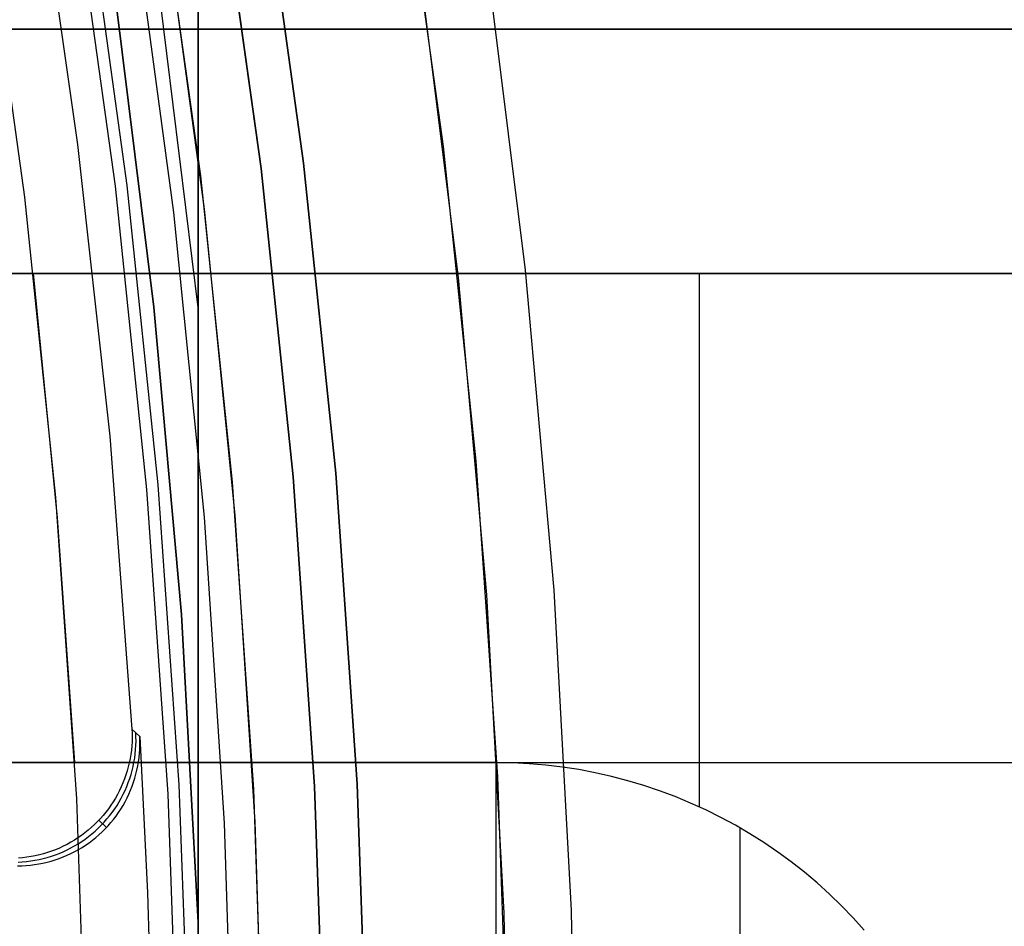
# Model space of a CAD drawing. Header units: millimetres. Extents: x 8926 to 10090, y -5004 to -3986.
# Tile 237 of 256: x 9577.79 to 9585.85, y -4350.84 to -4343.43. Entities that reach past the tile are written whole.
import ezdxf

# ---------------------------------------------------------------- set-up
doc = ezdxf.new("R2010")
doc.units = ezdxf.units.MM
for name, color, linetype in [('1', 7, 'Continuous'), ('COLOR EXT', 7, 'Continuous'), ('luz', 7, 'Continuous')]:
    doc.layers.add(name, color=color, linetype=linetype)
doc.layers.add('BLANCO METALICO', color=7, linetype='Continuous', true_color=0xededed)

msp = doc.modelspace()

# ---------------------------------------------------------------- linework, layer by layer
at = {"layer": '1', "color": 29, "true_color": 0x4d342b}
for p, q in [((9581.933, -4345.479, 65.6568), (9581.6087, -4342.8731, 65.6568)), ((9581.059, -4342.9512, 46.2644), (9581.3809, -4345.538, 46.2644)), ((9581.059, -4342.9512, 34.4621), (9581.3809, -4345.538, 34.4621)), ((9581.059, -4342.9512, 40.3633), (9581.3809, -4345.538, 40.3633)), ((9582.1666, -4348.0946, 65.6568), (9581.933, -4345.479, 65.6568)), ((9581.3809, -4345.538, 46.2644), (9581.6127, -4348.1343, 46.2644)), ((9581.3809, -4345.538, 34.4621), (9581.6127, -4348.1343, 34.4621)), ((9581.3809, -4345.538, 40.3633), (9581.6127, -4348.1343, 40.3633)), ((9581.6127, -4348.1343, 46.2644), (9581.7542, -4350.7372, 46.2644)), ((9581.6127, -4348.1343, 34.4621), (9581.7542, -4350.7372, 34.4621)), ((9581.6127, -4348.1343, 40.3633), (9581.7542, -4350.7372, 40.3633)), ((9582.3091, -4350.7167, 65.6568), (9582.1666, -4348.0946, 65.6568)), ((9581.7542, -4350.7372, 46.2644), (9581.8051, -4353.3434, 46.2644)), ((9581.7542, -4350.7372, 34.4621), (9581.8051, -4353.3434, 34.4621)), ((9581.7542, -4350.7372, 40.3633), (9581.8051, -4353.3434, 40.3633)), ((9582.3604, -4353.3422, 65.6568), (9582.3091, -4350.7167, 65.6568))]:
    msp.add_line(p, q, dxfattribs=at)
at = {"layer": 'BLANCO METALICO'}
for p, q in [((9543.7375, -4343.5053, 238.0324), (9588.805, -4343.5053, 238.0324)), ((9588.805, -4343.5053, 236.5324), (9543.7376, -4343.5053, 236.5324)), ((9588.805, -4343.5053, 239.5324), (9577.6521, -4343.5053, 239.5324)), ((9577.6521, -4343.5053, 242.0324), (9588.805, -4343.5053, 242.0324)), ((9577.6521, -4343.5053, 240.7824), (9588.805, -4343.5053, 240.7824)), ((9583.2286, -4343.5053, 242.0324), (9583.2286, -4343.5053, 239.5324)), ((9588.805, -4345.5053, 242.0324), (9577.6521, -4345.5053, 242.0324)), ((9577.6521, -4345.5053, 239.5324), (9577.9058, -4345.5053, 239.5324)), ((9588.805, -4345.5053, 240.7824), (9577.6521, -4345.5053, 240.7824)), ((9577.9058, -4345.5053, 239.5324), (9588.805, -4345.5053, 239.5324)), ((9577.9058, -4345.5053, 239.5324), (9578.1022, -4347.5029, 239.5324)), ((9583.2286, -4345.5053, 242.0324), (9583.2286, -4345.5053, 239.5324)), ((9583.3554, -4349.8685, 239.5324), (9583.3554, -4345.5053, 239.5324)), ((9578.1022, -4347.5029, 239.5324), (9578.2425, -4349.5053, 239.5324)), ((9557.6899, -4349.5053, 242.0324), (9581.6899, -4349.5053, 242.0324)), ((9578.2425, -4349.5053, 239.5324), (9557.6899, -4349.5053, 239.5324)), ((9557.6899, -4349.5053, 240.7824), (9581.6899, -4349.5053, 240.7824)), ((9581.6899, -4349.5053, 239.5324), (9578.2425, -4349.5053, 239.5324)), ((9578.2425, -4349.5053, 239.5324), (9588.805, -4349.5053, 239.5324)), ((9581.6899, -4349.5053, 242.0324), (9581.6899, -4353.5053, 242.0324)), ((9581.6899, -4349.5053, 242.0324), (9581.6899, -4349.5053, 239.5324)), ((9581.8265, -4349.5076, 239.5324), (9581.6899, -4349.5053, 239.5324)), ((9581.8265, -4349.5076, 242.0324), (9581.6899, -4349.5053, 242.0324)), ((9581.9629, -4349.5146, 239.5324), (9581.8265, -4349.5076, 239.5324)), ((9581.9629, -4349.5146, 242.0324), (9581.8265, -4349.5076, 242.0324)), ((9582.099, -4349.5263, 239.5324), (9581.9629, -4349.5146, 239.5324)), ((9582.099, -4349.5263, 242.0324), (9581.9629, -4349.5146, 242.0324)), ((9582.2346, -4349.5426, 239.5324), (9582.099, -4349.5263, 239.5324)), ((9582.2346, -4349.5426, 242.0324), (9582.099, -4349.5263, 242.0324)), ((9582.11, -4349.5274, 239.5324), (9582.11, -4349.5274, 242.0324)), ((9582.3695, -4349.5635, 239.5324), (9582.2346, -4349.5426, 239.5324)), ((9582.3695, -4349.5635, 242.0324), (9582.2346, -4349.5426, 242.0324)), ((9582.5037, -4349.589, 239.5324), (9582.3695, -4349.5635, 239.5324)), ((9582.5037, -4349.589, 242.0324), (9582.3695, -4349.5635, 242.0324)), ((9582.637, -4349.619, 239.5324), (9582.5037, -4349.589, 239.5324)), ((9582.637, -4349.619, 242.0324), (9582.5037, -4349.589, 242.0324)), ((9582.7691, -4349.6536, 239.5324), (9582.637, -4349.619, 239.5324)), ((9582.7691, -4349.6536, 242.0324), (9582.637, -4349.619, 242.0324)), ((9582.9, -4349.6927, 239.5324), (9582.7691, -4349.6536, 239.5324)), ((9582.9, -4349.6927, 242.0324), (9582.7691, -4349.6536, 242.0324)), ((9583.0294, -4349.7363, 239.5324), (9582.9, -4349.6927, 239.5324)), ((9583.0294, -4349.7363, 242.0324), (9582.9, -4349.6927, 242.0324)), ((9583.1573, -4349.7842, 239.5324), (9583.0294, -4349.7363, 239.5324)), ((9583.1573, -4349.7842, 242.0324), (9583.0294, -4349.7363, 242.0324)), ((9583.2835, -4349.8365, 239.5324), (9583.1573, -4349.7842, 239.5324)), ((9583.2835, -4349.8365, 242.0324), (9583.1573, -4349.7842, 242.0324)), ((9583.4078, -4349.893, 239.5324), (9583.2835, -4349.8365, 239.5324)), ((9583.4078, -4349.893, 242.0324), (9583.2835, -4349.8365, 242.0324)), ((9583.5302, -4349.9538, 239.5324), (9583.4078, -4349.893, 239.5324)), ((9583.5302, -4349.9538, 242.0324), (9583.4078, -4349.893, 242.0324)), ((9583.6503, -4350.0187, 239.5324), (9583.5302, -4349.9538, 239.5324)), ((9583.6503, -4350.0187, 242.0324), (9583.5302, -4349.9538, 242.0324)), ((9583.7682, -4350.0876, 239.5324), (9583.6503, -4350.0187, 239.5324)), ((9583.7682, -4350.0876, 242.0324), (9583.6503, -4350.0187, 242.0324)), ((9583.6899, -4353.5053, 242.0324), (9583.6899, -4350.0412, 242.0324)), ((9583.8837, -4350.1606, 239.5324), (9583.7682, -4350.0876, 239.5324)), ((9583.8837, -4350.1606, 242.0324), (9583.7682, -4350.0876, 242.0324)), ((9583.9966, -4350.2374, 239.5324), (9583.8837, -4350.1606, 239.5324)), ((9583.9966, -4350.2374, 242.0324), (9583.8837, -4350.1606, 242.0324)), ((9584.1068, -4350.3181, 239.5324), (9583.9966, -4350.2374, 239.5324)), ((9584.1068, -4350.3181, 242.0324), (9583.9966, -4350.2374, 242.0324)), ((9584.2143, -4350.4025, 239.5324), (9584.1068, -4350.3181, 239.5324)), ((9584.2143, -4350.4025, 242.0324), (9584.1068, -4350.3181, 242.0324)), ((9584.3187, -4350.4905, 239.5324), (9584.2143, -4350.4025, 239.5324)), ((9584.3187, -4350.4905, 242.0324), (9584.2143, -4350.4025, 242.0324)), ((9584.4201, -4350.582, 239.5324), (9584.3187, -4350.4905, 239.5324)), ((9584.4201, -4350.582, 242.0324), (9584.3187, -4350.4905, 242.0324)), ((9584.5183, -4350.6769, 239.5324), (9584.4201, -4350.582, 239.5324)), ((9584.5183, -4350.6769, 242.0324), (9584.4201, -4350.582, 242.0324)), ((9584.6132, -4350.7751, 239.5324), (9584.5183, -4350.6769, 239.5324)), ((9584.6132, -4350.7751, 242.0324), (9584.5183, -4350.6769, 242.0324)), ((9584.7048, -4350.8765, 239.5324), (9584.6132, -4350.7751, 239.5324)), ((9584.7048, -4350.8765, 242.0324), (9584.6132, -4350.7751, 242.0324))]:
    msp.add_line(p, q, dxfattribs=at)
at = {"layer": 'COLOR EXT', "color": 30, "true_color": 0xff8d00}
for p, q in [((9580.9021, -4341.9006, 34.4621), (9581.2585, -4344.4651, 34.4621)), ((9580.9021, -4341.9006, -31.0379), (9581.2585, -4344.4651, -31.0379)), ((9580.9021, -4341.9006, 1.7121), (9581.2585, -4344.4651, 1.7121)), ((9577.9273, -4342.0736, 19.1621), (9578.2688, -4344.4502, 19.1621)), ((9579.7659, -4342.0785, -29.0379), (9580.1168, -4344.6037, -29.0379)), ((9580.1168, -4344.6037, -31.0379), (9579.7659, -4342.0785, -31.0379)), ((9579.7659, -4342.0785, -30.0379), (9580.1168, -4344.6037, -30.0379)), ((9578.9261, -4342.2101, 34.4621), (9579.273, -4344.7061, 34.4621)), ((9578.9261, -4342.2101, 27.8621), (9579.273, -4344.7061, 27.8621)), ((9578.3328, -4342.3484, -4.9379), (9578.6707, -4344.7859, -4.9379)), ((9579.0571, -4345.006, -29.0379), (9578.7215, -4342.5224, -29.0379)), ((9579.3057, -4344.9792, 21.2621), (9578.9689, -4342.4868, 21.2621)), ((9578.2688, -4344.4502, 19.1621), (9578.5309, -4346.8369, 19.1621)), ((9581.2585, -4344.4651, 34.4621), (9581.5261, -4347.0403, 34.4621)), ((9581.2585, -4344.4651, -31.0379), (9581.5261, -4347.0403, -31.0379)), ((9581.2585, -4344.4651, 1.7121), (9581.5261, -4347.0403, 1.7121)), ((9580.1168, -4344.6037, -29.0379), (9580.3804, -4347.1394, -29.0379)), ((9580.3804, -4347.1394, -31.0379), (9580.1168, -4344.6037, -31.0379)), ((9580.1168, -4344.6037, -30.0379), (9580.3804, -4347.1394, -30.0379)), ((9579.273, -4344.7061, 34.4621), (9579.5336, -4347.2127, 34.4621)), ((9579.273, -4344.7061, 27.8621), (9579.5336, -4347.2127, 27.8621)), ((9578.6707, -4344.7859, -4.9379), (9578.9255, -4347.2336, -4.9379)), ((9579.307, -4347.4996, -29.0379), (9579.0571, -4345.006, -29.0379)), ((9579.5564, -4347.4818, 21.2621), (9579.3057, -4344.9792, 21.2621)), ((9578.5309, -4346.8369, 19.1621), (9578.7132, -4349.231, 19.1621)), ((9581.5261, -4347.0403, 34.4621), (9581.7047, -4349.6232, 34.4621)), ((9581.5261, -4347.0403, -31.0379), (9581.7047, -4349.6232, -31.0379)), ((9581.5261, -4347.0403, 1.7121), (9581.7047, -4349.6232, 1.7121)), ((9580.3804, -4347.1394, -29.0379), (9580.5563, -4349.6827, -29.0379)), ((9580.5563, -4349.6827, -31.0379), (9580.3804, -4347.1394, -31.0379)), ((9580.3804, -4347.1394, -30.0379), (9580.5563, -4349.6827, -30.0379)), ((9578.9255, -4347.2336, -4.9379), (9579.097, -4349.6885, -4.9379)), ((9579.5336, -4347.2127, 34.4621), (9579.7074, -4349.7267, 34.4621)), ((9579.5336, -4347.2127, 27.8621), (9579.7074, -4349.7267, 27.8621)), ((9579.4708, -4350.0004, -29.0379), (9579.307, -4347.4996, -29.0379)), ((9579.7207, -4349.9914, 21.2621), (9579.5564, -4347.4818, 21.2621)), ((9578.7132, -4349.231, 19.1621), (9578.7147, -4349.2656, 19.1621)), ((9578.7132, -4349.231, 19.1621), (9578.7763, -4349.2912, 15.1621)), ((9578.7147, -4349.2656, 19.1621), (9578.715, -4349.3003, 19.1621)), ((9578.7462, -4349.2958, 17.1592), (9578.7448, -4349.2611, 17.1587)), ((9578.7763, -4349.2912, 15.1621), (9578.8397, -4350.5699, 15.1621)), ((9578.7777, -4349.3258, 15.1621), (9578.7763, -4349.2912, 15.1621)), ((9578.7119, -4349.3696, 19.1621), (9578.7085, -4349.4041, 19.1621)), ((9578.714, -4349.335, 19.1621), (9578.7119, -4349.3696, 19.1621)), ((9578.715, -4349.3003, 19.1621), (9578.714, -4349.335, 19.1621)), ((9578.7433, -4349.3997, 17.1607), (9578.7455, -4349.3651, 17.1602)), ((9578.7455, -4349.3651, 17.1602), (9578.7465, -4349.3304, 17.1597)), ((9578.7465, -4349.3304, 17.1597), (9578.7462, -4349.2958, 17.1592)), ((9578.7769, -4349.3951, 15.1621), (9578.7779, -4349.3605, 15.1621)), ((9578.7779, -4349.3605, 15.1621), (9578.7777, -4349.3258, 15.1621)), ((9578.704, -4349.4385, 19.1621), (9578.6983, -4349.4727, 19.1621)), ((9578.7085, -4349.4041, 19.1621), (9578.704, -4349.4385, 19.1621)), ((9578.7354, -4349.4685, 17.1616), (9578.74, -4349.4342, 17.1611)), ((9578.74, -4349.4342, 17.1611), (9578.7433, -4349.3997, 17.1607)), ((9578.7714, -4349.4642, 15.1621), (9578.7748, -4349.4297, 15.1621)), ((9578.7748, -4349.4297, 15.1621), (9578.7769, -4349.3951, 15.1621)), ((9578.6913, -4349.5067, 19.1621), (9578.6832, -4349.5404, 19.1621)), ((9578.6983, -4349.4727, 19.1621), (9578.6913, -4349.5067, 19.1621)), ((9578.7227, -4349.5367, 17.1624), (9578.7297, -4349.5027, 17.162)), ((9578.7297, -4349.5027, 17.162), (9578.7354, -4349.4685, 17.1616)), ((9578.7541, -4349.5667, 15.1621), (9578.7611, -4349.5328, 15.1621)), ((9578.7611, -4349.5328, 15.1621), (9578.7668, -4349.4986, 15.1621)), ((9578.7668, -4349.4986, 15.1621), (9578.7714, -4349.4642, 15.1621)), ((9578.6636, -4349.6069, 19.1621), (9578.652, -4349.6396, 19.1621)), ((9578.674, -4349.5738, 19.1621), (9578.6636, -4349.6069, 19.1621)), ((9578.6832, -4349.5404, 19.1621), (9578.674, -4349.5738, 19.1621)), ((9578.6949, -4349.6369, 17.1634), (9578.7054, -4349.6038, 17.1631)), ((9578.7054, -4349.6038, 17.1631), (9578.7146, -4349.5704, 17.1628)), ((9578.7146, -4349.5704, 17.1628), (9578.7227, -4349.5367, 17.1624)), ((9578.7367, -4349.6338, 15.1621), (9578.746, -4349.6004, 15.1621)), ((9578.746, -4349.6004, 15.1621), (9578.7541, -4349.5667, 15.1621)), ((9578.6394, -4349.6719, 19.1621), (9578.6256, -4349.7037, 19.1621)), ((9578.652, -4349.6396, 19.1621), (9578.6394, -4349.6719, 19.1621)), ((9578.6707, -4349.7018, 17.164), (9578.6834, -4349.6696, 17.1637)), ((9578.6834, -4349.6696, 17.1637), (9578.6949, -4349.6369, 17.1634)), ((9578.7148, -4349.6995, 15.1621), (9578.7263, -4349.6669, 15.1621)), ((9578.7263, -4349.6669, 15.1621), (9578.7367, -4349.6338, 15.1621)), ((9579.097, -4349.6885, -4.9379), (9579.185, -4352.1477, -4.9379)), ((9580.5563, -4349.6827, -29.0379), (9580.6443, -4352.2306, -29.0379)), ((9580.6443, -4352.2306, -31.0379), (9580.5563, -4349.6827, -31.0379)), ((9580.5563, -4349.6827, -30.0379), (9580.6443, -4352.2306, -30.0379)), ((9581.7047, -4349.6232, -31.0379), (9581.7941, -4352.2108, -31.0379)), ((9581.7047, -4349.6232, 1.7121), (9581.7941, -4352.2108, 1.7121)), ((9581.7047, -4349.6232, 34.4621), (9581.7941, -4352.2108, 34.4621)), ((9578.5947, -4349.7658, 19.1621), (9578.5777, -4349.796, 19.1621)), ((9578.6107, -4349.735, 19.1621), (9578.5947, -4349.7658, 19.1621)), ((9578.6256, -4349.7037, 19.1621), (9578.6107, -4349.735, 19.1621)), ((9578.626, -4349.7957, 17.1647), (9578.642, -4349.7649, 17.1645)), ((9578.642, -4349.7649, 17.1645), (9578.6569, -4349.7336, 17.1643)), ((9578.6569, -4349.7336, 17.1643), (9578.6707, -4349.7018, 17.164)), ((9578.6734, -4349.7949, 15.1621), (9578.6883, -4349.7636, 15.1621)), ((9578.6883, -4349.7636, 15.1621), (9578.7021, -4349.7318, 15.1621)), ((9578.7021, -4349.7318, 15.1621), (9578.7148, -4349.6995, 15.1621)), ((9579.7074, -4349.7267, 34.4621), (9579.7944, -4352.2453, 34.4621)), ((9579.7074, -4349.7267, 27.8621), (9579.7944, -4352.2453, 27.8621)), ((9578.5406, -4349.8546, 19.1621), (9578.5205, -4349.8829, 19.1621)), ((9578.5597, -4349.8256, 19.1621), (9578.5406, -4349.8546, 19.1621)), ((9578.5777, -4349.796, 19.1621), (9578.5597, -4349.8256, 19.1621)), ((9578.5719, -4349.8844, 17.1652), (9578.5909, -4349.8555, 17.165)), ((9578.5909, -4349.8555, 17.165), (9578.609, -4349.8259, 17.1649)), ((9578.609, -4349.8259, 17.1649), (9578.626, -4349.7957, 17.1647)), ((9578.6223, -4349.8854, 15.1621), (9578.6404, -4349.8559, 15.1621)), ((9578.6404, -4349.8559, 15.1621), (9578.6574, -4349.8257, 15.1621)), ((9578.6574, -4349.8257, 15.1621), (9578.6734, -4349.7949, 15.1621)), ((9578.4775, -4349.9373, 19.1621), (9578.4546, -4349.9633, 19.1621)), ((9578.4995, -4349.9104, 19.1621), (9578.4775, -4349.9373, 19.1621)), ((9578.5205, -4349.8829, 19.1621), (9578.4995, -4349.9104, 19.1621)), ((9578.5308, -4349.9403, 17.1654), (9578.5518, -4349.9127, 17.1653)), ((9578.5518, -4349.9127, 17.1653), (9578.5719, -4349.8844, 17.1652)), ((9578.5832, -4349.9426, 15.1621), (9578.6032, -4349.9144, 15.1621)), ((9578.6032, -4349.9144, 15.1621), (9578.6223, -4349.8854, 15.1621)), ((9578.4062, -4350.013, 19.1621), (9578.3807, -4350.0365, 19.1621)), ((9578.4308, -4349.9886, 19.1621), (9578.4062, -4350.013, 19.1621)), ((9578.4546, -4349.9633, 19.1621), (9578.4308, -4349.9886, 19.1621)), ((9578.4375, -4350.0427, 17.1654), (9578.4621, -4350.0183, 17.1654)), ((9578.4428, -4349.976, 19.1621), (9578.5055, -4350.0357, 15.1621)), ((9578.4621, -4350.0183, 17.1654), (9578.4859, -4349.9931, 17.1654)), ((9578.4859, -4349.9931, 17.1654), (9578.5088, -4349.9671, 17.1654)), ((9578.5088, -4349.9671, 17.1654), (9578.5308, -4349.9403, 17.1654)), ((9578.5173, -4350.023, 15.1621), (9578.5402, -4349.997, 15.1621)), ((9578.5402, -4349.997, 15.1621), (9578.5621, -4349.9702, 15.1621)), ((9578.5621, -4349.9702, 15.1621), (9578.5832, -4349.9426, 15.1621)), ((9579.5484, -4352.5053, -29.0379), (9579.4708, -4350.0004, -29.0379)), ((9579.7984, -4352.5053, 21.2621), (9579.7207, -4349.9914, 21.2621)), ((9578.3274, -4350.0808, 19.1621), (9578.2996, -4350.1016, 19.1621)), ((9578.3544, -4350.0591, 19.1621), (9578.3274, -4350.0808, 19.1621)), ((9578.3807, -4350.0365, 19.1621), (9578.3544, -4350.0591, 19.1621)), ((9578.3587, -4350.1106, 17.1652), (9578.3857, -4350.0889, 17.1653)), ((9578.3857, -4350.0889, 17.1653), (9578.412, -4350.0662, 17.1654)), ((9578.412, -4350.0662, 17.1654), (9578.4375, -4350.0427, 17.1654)), ((9578.4171, -4350.1187, 15.1621), (9578.4434, -4350.0961, 15.1621)), ((9578.4434, -4350.0961, 15.1621), (9578.4688, -4350.0726, 15.1621)), ((9578.4688, -4350.0726, 15.1621), (9578.4935, -4350.0482, 15.1621)), ((9578.4935, -4350.0482, 15.1621), (9578.5173, -4350.023, 15.1621)), ((9578.1818, -4350.1746, 19.1621), (9578.1509, -4350.1903, 19.1621)), ((9578.2122, -4350.1579, 19.1621), (9578.1818, -4350.1746, 19.1621)), ((9578.242, -4350.1401, 19.1621), (9578.2122, -4350.1579, 19.1621)), ((9578.2711, -4350.1214, 19.1621), (9578.242, -4350.1401, 19.1621)), ((9578.2435, -4350.1876, 17.1645), (9578.2733, -4350.1699, 17.1647)), ((9578.2996, -4350.1016, 19.1621), (9578.2711, -4350.1214, 19.1621)), ((9578.2733, -4350.1699, 17.1647), (9578.3024, -4350.1511, 17.1649)), ((9578.3024, -4350.1511, 17.1649), (9578.3309, -4350.1313, 17.165)), ((9578.3309, -4350.1313, 17.165), (9578.3587, -4350.1106, 17.1652)), ((9578.3338, -4350.1809, 15.1621), (9578.3623, -4350.1611, 15.1621)), ((9578.3623, -4350.1611, 15.1621), (9578.3901, -4350.1404, 15.1621)), ((9578.3901, -4350.1404, 15.1621), (9578.4171, -4350.1187, 15.1621)), ((9577.989, -4350.252, 19.1621), (9577.9555, -4350.2609, 19.1621)), ((9578.0222, -4350.2419, 19.1621), (9577.989, -4350.252, 19.1621)), ((9578.055, -4350.2307, 19.1621), (9578.0222, -4350.2419, 19.1621)), ((9578.0536, -4350.2716, 17.1628), (9578.0864, -4350.2603, 17.1631)), ((9578.0874, -4350.2183, 19.1621), (9578.055, -4350.2307, 19.1621)), ((9578.0864, -4350.2603, 17.1631), (9578.1188, -4350.248, 17.1634)), ((9578.1194, -4350.2048, 19.1621), (9578.0874, -4350.2183, 19.1621)), ((9578.1188, -4350.248, 17.1634), (9578.1507, -4350.2345, 17.1637)), ((9578.1509, -4350.1903, 19.1621), (9578.1194, -4350.2048, 19.1621)), ((9578.1507, -4350.2345, 17.1637), (9578.1822, -4350.22, 17.164)), ((9578.1821, -4350.2643, 15.1621), (9578.2136, -4350.2497, 15.1621)), ((9578.1822, -4350.22, 17.164), (9578.2131, -4350.2043, 17.1643)), ((9578.2131, -4350.2043, 17.1643), (9578.2435, -4350.1876, 17.1645)), ((9578.2136, -4350.2497, 15.1621), (9578.2445, -4350.2341, 15.1621)), ((9578.2445, -4350.2341, 15.1621), (9578.2749, -4350.2174, 15.1621)), ((9578.2749, -4350.2174, 15.1621), (9578.3047, -4350.1997, 15.1621)), ((9578.3047, -4350.1997, 15.1621), (9578.3338, -4350.1809, 15.1621)), ((9577.7813, -4350.3193, 17.1592), (9577.8159, -4350.3175, 17.1597)), ((9577.819, -4350.2848, 19.1621), (9577.7844, -4350.2878, 19.1621)), ((9577.8159, -4350.3175, 17.1597), (9577.8505, -4350.3145, 17.1602)), ((9577.8534, -4350.2806, 19.1621), (9577.819, -4350.2848, 19.1621)), ((9577.8505, -4350.3145, 17.1602), (9577.8849, -4350.3103, 17.1607)), ((9577.8877, -4350.2752, 19.1621), (9577.8534, -4350.2806, 19.1621)), ((9577.8819, -4350.3441, 15.1621), (9577.9163, -4350.3399, 15.1621)), ((9577.8849, -4350.3103, 17.1607), (9577.9191, -4350.3049, 17.1611)), ((9577.9217, -4350.2686, 19.1621), (9577.8877, -4350.2752, 19.1621)), ((9577.9163, -4350.3399, 15.1621), (9577.9505, -4350.3346, 15.1621)), ((9577.9191, -4350.3049, 17.1611), (9577.9532, -4350.2983, 17.1616)), ((9577.9555, -4350.2609, 19.1621), (9577.9217, -4350.2686, 19.1621)), ((9577.9505, -4350.3346, 15.1621), (9577.9846, -4350.328, 15.1621)), ((9577.9532, -4350.2983, 17.1616), (9577.9869, -4350.2906, 17.162)), ((9577.9846, -4350.328, 15.1621), (9578.0183, -4350.3203, 15.1621)), ((9577.9869, -4350.2906, 17.162), (9578.0204, -4350.2816, 17.1624)), ((9578.0183, -4350.3203, 15.1621), (9578.0518, -4350.3113, 15.1621)), ((9578.0204, -4350.2816, 17.1624), (9578.0536, -4350.2716, 17.1628)), ((9578.0518, -4350.3113, 15.1621), (9578.085, -4350.3013, 15.1621)), ((9578.085, -4350.3013, 15.1621), (9578.1178, -4350.2901, 15.1621)), ((9578.1178, -4350.2901, 15.1621), (9578.1502, -4350.2777, 15.1621)), ((9578.1502, -4350.2777, 15.1621), (9578.1821, -4350.2643, 15.1621)), ((9577.7781, -4350.3495, 15.1621), (9577.8127, -4350.3489, 15.1621)), ((9577.8127, -4350.3489, 15.1621), (9577.8473, -4350.3471, 15.1621)), ((9577.8473, -4350.3471, 15.1621), (9577.8819, -4350.3441, 15.1621)), ((9578.8397, -4350.5699, 15.1621), (9578.8805, -4351.8495, 15.1621))]:
    msp.add_line(p, q, dxfattribs=at)
at = {"layer": 'luz', "color": 7, "true_color": 0xffffff}
for p, q in [((9579.4201, -4342.1327, -31.0379), (9579.7694, -4344.6459, -31.0379)), ((9579.7694, -4344.6459, -29.2379), (9579.4201, -4342.1327, -29.2379)), ((9579.7694, -4344.6459, -30.1379), (9579.4201, -4342.1327, -30.1379)), ((9578.5781, -4344.7905, -31.0379), (9578.2346, -4342.3184, -31.0379)), ((9577.4936, -4342.4344, -31.5595), (9577.8336, -4344.8809, -31.5595)), ((9579.2553, -4342.942, -27.5778), (9579.2553, -4346.8741, -27.8625)), ((9579.2553, -4346.8746, -27.1543), (9579.2553, -4342.942, -27.4046)), ((9579.2553, -4342.942, -25.5778), (9579.2553, -4346.8741, -25.8625)), ((9579.2553, -4346.8746, -25.1543), (9579.2553, -4342.942, -25.4046)), ((9578.8926, -4345.7809, -27.0074), (9578.5802, -4343.2772, -26.9978)), ((9578.8926, -4345.7809, -25.0074), (9578.5802, -4343.2772, -24.9978)), ((9578.5802, -4343.2772, -27.9978), (9578.8926, -4345.7809, -28.0074)), ((9578.5802, -4343.2772, -25.9978), (9578.8926, -4345.7809, -26.0074)), ((9578.8926, -4345.7809, -23.5379), (9578.5802, -4343.2772, -23.5379)), ((9578.5802, -4343.2772, -29.2379), (9578.8926, -4345.7809, -29.2379)), ((9578.8926, -4345.7809, -24.2819), (9578.5802, -4343.2772, -24.2819)), ((9578.8926, -4345.7809, -26.2876), (9578.5802, -4343.2772, -26.2876)), ((9578.8926, -4345.7809, -28.3936), (9578.5802, -4343.2772, -28.3936)), ((9578.943, -4343.2858, -27.2009), (9579.2553, -4345.8053, -27.2104)), ((9578.943, -4343.2858, -25.2009), (9579.2553, -4345.8053, -25.2104)), ((9578.943, -4343.2858, -27.7875), (9579.2553, -4345.8053, -27.797)), ((9578.943, -4343.2858, -25.7875), (9579.2553, -4345.8053, -25.797)), ((9579.7694, -4344.6459, -31.0379), (9580.0317, -4347.1696, -31.0379)), ((9580.0317, -4347.1696, -29.2379), (9579.7694, -4344.6459, -29.2379)), ((9580.0317, -4347.1696, -30.1379), (9579.7694, -4344.6459, -30.1379)), ((9578.8362, -4347.273, -31.0379), (9578.5781, -4344.7905, -31.0379)), ((9577.8336, -4344.8809, -31.5595), (9578.089, -4347.3377, -31.5595)), ((9579.1177, -4348.2939, -27.0168), (9578.8926, -4345.7809, -27.0074)), ((9579.1177, -4348.2939, -25.0168), (9578.8926, -4345.7809, -25.0074)), ((9578.8926, -4345.7809, -28.0074), (9579.1177, -4348.2939, -28.0168)), ((9578.8926, -4345.7809, -26.0074), (9579.1177, -4348.2939, -26.0168)), ((9579.1177, -4348.2939, -23.5379), (9578.8926, -4345.7809, -23.5379)), ((9578.8926, -4345.7809, -29.2379), (9579.1177, -4348.2939, -29.2379)), ((9579.1177, -4348.2939, -24.2819), (9578.8926, -4345.7809, -24.2819)), ((9579.1177, -4348.2939, -26.2876), (9578.8926, -4345.7809, -26.2876)), ((9579.1177, -4348.2939, -28.3936), (9578.8926, -4345.7809, -28.3936)), ((9579.2553, -4346.8741, -27.8625), (9579.2553, -4350.8132, -28.0259)), ((9579.2553, -4346.8741, -25.8625), (9579.2553, -4350.8132, -26.0259)), ((9579.2553, -4350.8132, -27.0259), (9579.2553, -4346.8746, -27.1543)), ((9579.2553, -4350.8132, -25.0259), (9579.2553, -4346.8746, -25.1543)), ((9580.0317, -4347.1696, -31.0379), (9580.2068, -4349.7008, -31.0379)), ((9580.2068, -4349.7008, -29.2379), (9580.0317, -4347.1696, -29.2379)), ((9580.2068, -4349.7008, -30.1379), (9580.0317, -4347.1696, -30.1379)), ((9579.0084, -4349.763, -31.0379), (9578.8362, -4347.273, -31.0379)), ((9578.089, -4347.3377, -31.5595), (9578.2594, -4349.8018, -31.5595)), ((9579.2553, -4350.8132, -27.0259), (9579.1177, -4348.2939, -27.0168)), ((9579.2553, -4350.8132, -25.0259), (9579.1177, -4348.2939, -25.0168)), ((9579.1177, -4348.2939, -28.0168), (9579.2553, -4350.8132, -28.0259)), ((9579.1177, -4348.2939, -26.0168), (9579.2553, -4350.8132, -26.0259)), ((9579.2553, -4350.8132, -23.5379), (9579.1177, -4348.2939, -23.5379)), ((9579.1177, -4348.2939, -29.2379), (9579.2553, -4350.8132, -29.2379)), ((9579.2553, -4350.8132, -24.2819), (9579.1177, -4348.2939, -24.2819)), ((9579.2553, -4350.8132, -26.2876), (9579.1177, -4348.2939, -26.2876)), ((9579.2553, -4350.8132, -28.3936), (9579.1177, -4348.2939, -28.3936)), ((9579.0945, -4352.2574, -31.0379), (9579.0084, -4349.763, -31.0379)), ((9580.2068, -4349.7008, -31.0379), (9580.2943, -4352.2366, -31.0379)), ((9580.2943, -4352.2366, -29.2379), (9580.2068, -4349.7008, -29.2379)), ((9580.2943, -4352.2366, -30.1379), (9580.2068, -4349.7008, -30.1379)), ((9578.2594, -4349.8018, -31.5595), (9578.3446, -4352.2703, -31.5595)), ((9579.2553, -4350.8132, -29.2379), (9579.2553, -4356.1974, -29.2379)), ((9579.2553, -4350.8132, -28.0259), (9579.2553, -4350.8132, -29.2379)), ((9579.2553, -4350.8132, -26.0259), (9579.2553, -4350.8132, -27.0259)), ((9579.2553, -4350.8132, -23.5379), (9579.2553, -4350.8132, -25.0259)), ((9579.2553, -4356.1974, -23.5379), (9579.2553, -4350.8132, -23.5379)), ((9579.2553, -4350.8132, -26.3879), (9579.2553, -4356.1974, -26.3879))]:
    msp.add_line(p, q, dxfattribs=at)

doc.saveas('drawing.dxf')
